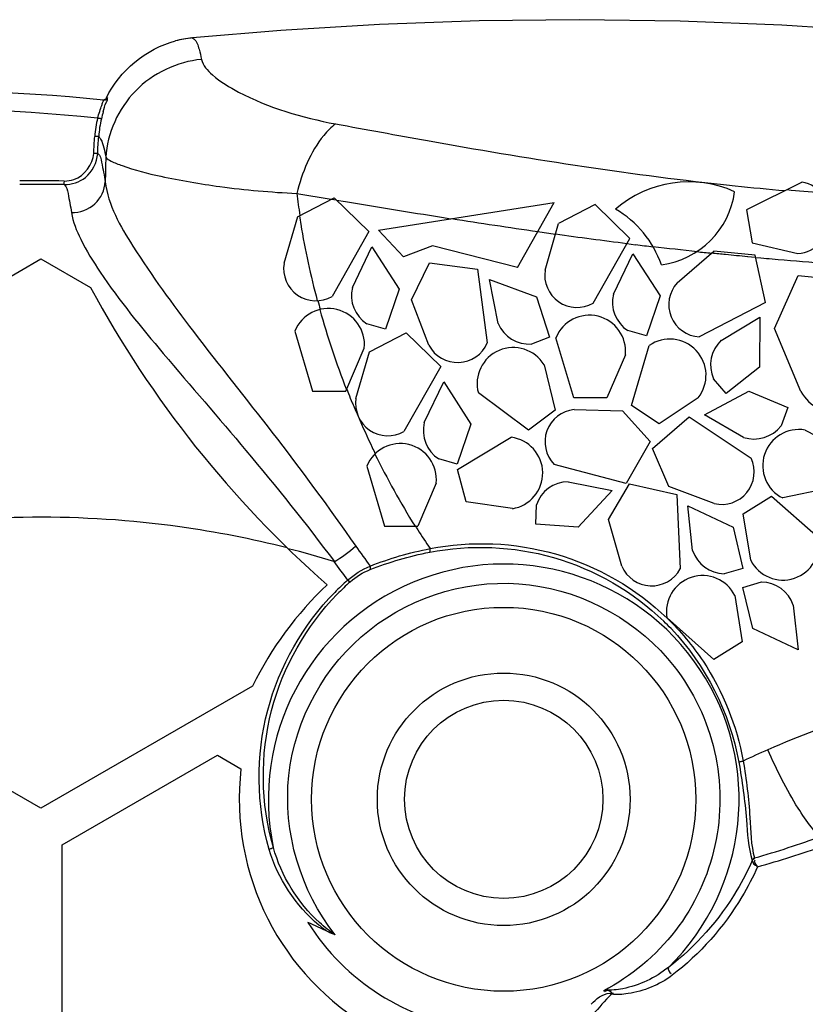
# Model space of a CAD drawing. Header units: millimetres. Extents: x 0 to 297, y 0 to 210.
# Tile 69 of 108: x 231 to 249, y 113 to 135. Entities that reach past the tile are written whole.
import ezdxf

# ---------------------------------------------------------------- set-up
doc = ezdxf.new("R2010")
doc.units = ezdxf.units.MM
doc.header["$LTSCALE"] = 16.335
doc.layers.get('0').update_dxf_attribs({"linetype": 'CONTINUOUS'})
doc.layers.add('08_SURFACES', color=7, linetype='CONTINUOUS')

msp = doc.modelspace()

# ---------------------------------------------------------------- linework, layer by layer
at = {"color": 9, "linetype": 'Continuous'}
for p, q in [((234.985, 134.845), (234.996, 134.847)), ((233.078, 133.491), (233.056, 133.493)), ((232.106, 131.575), (232.107, 131.616)), ((232.106, 131.554), (232.106, 131.575)), ((247.678, 116.316), (247.677, 116.332)), ((244.447, 113.254), (244.493, 113.27))]:
    msp.add_line(p, q, dxfattribs=at)
at = {"color": 7, "linetype": 'Continuous'}
msp.add_line((234.996, 134.847), (234.996, 134.847), dxfattribs=at)
for points in [[(261.919, 133.355), (259.845, 133.765), (257.527, 134.163), (255.212, 134.497), (252.9, 134.77), (250.591, 134.982), (248.292, 135.134), (246.002, 135.225), (243.724, 135.258), (241.462, 135.234), (239.217, 135.153), (236.989, 135.016), (234.996, 134.847)], [(234.996, 134.847), (234.96, 134.843), (234.84, 134.827), (234.723, 134.805), (234.613, 134.779)], [(233.056, 133.493), (233.05, 133.483), (233.042, 133.473), (233.034, 133.465), (233.024, 133.457), (233.013, 133.451), (233.002, 133.447), (232.99, 133.444), (232.978, 133.442), (232.965, 133.443)], [(244.412, 113.278), (244.426, 113.278), (244.44, 113.278), (244.454, 113.277), (244.467, 113.275), (244.48, 113.273), (244.493, 113.27)]]:
    msp.add_lwpolyline(points, dxfattribs=at)
at = {"color": 9, "linetype": 'Continuous'}
for points in [[(233.078, 133.491), (233.072, 133.48), (233.065, 133.471), (233.056, 133.462), (233.047, 133.455), (233.036, 133.449), (233.025, 133.444), (233.013, 133.441), (233.001, 133.44), (232.988, 133.44)], [(232.943, 133.022), (232.941, 133.022), (232.936, 133.022), (232.93, 133.022), (232.921, 133.024), (232.91, 133.025), (232.898, 133.028), (232.885, 133.03), (232.871, 133.034), (232.857, 133.037)], [(232.882, 132.623), (232.88, 132.622), (232.875, 132.621), (232.868, 132.62), (232.859, 132.62), (232.849, 132.62), (232.836, 132.62), (232.823, 132.621), (232.808, 132.622), (232.793, 132.622)], [(232.859, 132.239), (232.857, 132.238), (232.852, 132.237), (232.846, 132.237), (232.837, 132.236), (232.826, 132.236), (232.813, 132.236), (232.8, 132.236), (232.785, 132.237), (232.77, 132.238)], [(232.105, 131.534), (232.105, 131.535), (232.105, 131.539), (232.106, 131.554)], [(240.349, 123.236), (240.352, 123.241), (240.354, 123.247), (240.356, 123.254), (240.358, 123.263), (240.359, 123.272), (240.359, 123.282), (240.358, 123.293), (240.357, 123.304), (240.356, 123.316)], [(239.003, 122.843), (239.006, 122.849), (239.009, 122.856), (239.011, 122.863), (239.012, 122.872), (239.012, 122.882), (239.011, 122.892), (239.01, 122.902), (239.007, 122.913), (239.004, 122.924)], [(238.558, 122.57), (238.553, 122.57), (238.547, 122.571), (238.541, 122.573), (238.534, 122.576), (238.527, 122.58), (238.519, 122.585), (238.512, 122.59), (238.504, 122.596), (238.496, 122.603)], [(247.322, 118.498), (247.327, 118.499), (247.333, 118.502), (247.342, 118.504), (247.353, 118.507), (247.365, 118.509), (247.378, 118.512), (247.392, 118.515), (247.407, 118.518), (247.421, 118.52)], [(236.822, 116.571), (236.818, 116.566), (236.812, 116.561), (236.804, 116.556), (236.794, 116.55), (236.782, 116.545), (236.77, 116.539), (236.756, 116.535), (236.742, 116.53), (236.728, 116.527)], [(247.677, 116.332), (247.669, 116.329), (247.662, 116.324), (247.654, 116.319), (247.647, 116.314), (247.641, 116.308), (247.636, 116.301), (247.631, 116.294), (247.627, 116.287), (247.623, 116.279)], [(247.678, 116.316), (247.67, 116.313), (247.662, 116.31), (247.655, 116.306), (247.649, 116.301), (247.642, 116.296), (247.637, 116.291), (247.632, 116.286), (247.628, 116.281), (247.624, 116.276)], [(244.412, 113.278), (244.418, 113.274), (244.424, 113.27), (244.429, 113.266), (244.435, 113.262), (244.441, 113.258), (244.447, 113.254)]]:
    msp.add_lwpolyline(points, dxfattribs=at)
for radius in [4.334, 2.851]:
    msp.add_circle((242.019, 117.657), radius, dxfattribs=at)
at = {"color": 7, "linetype": 'Continuous'}
msp.add_circle((242.019, 117.657), 2.237, dxfattribs=at)
for centre, radius, start, end in [((235.216, 132.458), 2.399, 95.5185, 104.558), ((228.958, 95.168), 38.484, 83.9887, 102.3171), ((266.087, 81.112), 35.799, 93.6833, 126.5523), ((231.578, 101.249), 14.898, 64.221, 66.1488), ((242.019, 117.657), 5.221, 212.2074, 262.8502)]:
    msp.add_arc(centre, radius, start, end, dxfattribs=at)
at = {"color": 9, "linetype": 'Continuous'}
for centre, radius, start, end in [((228.972, 95.068), 38.167, 84.1569, 102.2062), ((236.271, 132.217), 3.424, 163.7148, 166.3923), ((235.273, 132.453), 2.486, 166.412, 176.0899), ((235.273, 132.46), 2.397, 166.4297, 176.1032), ((255.307, 131.316), 22.279, 177.8472, 179.2839), ((273.344, 148.054), 42.553, 215.4519, 216.1978), ((242.019, 117.657), 5.31, 314.3832, 191.8016), ((277.048, 151.057), 47.916, 215.8013, 216.4302), ((242.472, 118.143), 5.975, 131.717, 135.5545), ((242.491, 118.174), 5.898, 131.8104, 135.7854), ((241.532, 117.452), 5.886, 43.6065, 45.8767), ((256.004, 100.556), 19.909, 107.1594, 113.7774), ((256.001, 100.566), 19.899, 113.7822, 115.5425), ((251.817, 106.12), 10.257, 135.9382, 139.3793)]:
    msp.add_arc(centre, radius, start, end, dxfattribs=at)
at = {"color": 7, "linetype": 'Continuous'}
for points in [[(233.056, 133.493), (233.345, 134.101), (233.961, 134.61), (234.613, 134.779)], [(232.105, 131.534), (232.273, 131.531), (232.45, 131.591), (232.581, 131.696)], [(238.219, 114.6), (238.163, 114.616), (238.108, 114.637), (238.057, 114.666)], [(243.992, 113.028), (244.101, 113.149), (244.249, 113.27), (244.412, 113.278)]]:
    msp.add_open_spline(points, degree=3, dxfattribs=at)
at = {"color": 9, "linetype": 'Continuous'}
for points, knots in [([(234.985, 134.845), (235.001, 134.844), (235.097, 134.792), (235.12, 134.676), (235.145, 134.593)], [0, 0, 0, 0, 0.149797, 1, 1, 1, 1]), ([(235.202, 134.363), (234.653, 134.308), (233.564, 133.801), (233.077, 132.698), (233.043, 132.153)], [0, 0, 0, 0, 0.502873, 1, 1, 1, 1]), ([(235.202, 134.363), (235.231, 134.224), (235.512, 133.926), (236.479, 133.343), (237.471, 133.045), (238.226, 132.906)], [0, 0, 0, 0, 0.123692, 0.329921, 1, 1, 1, 1]), ([(232.857, 133.037), (232.883, 133.134), (232.941, 133.277), (232.966, 133.375), (232.999, 133.439), (232.988, 133.44)], [0, 0, 0, 0, 0.707117, 0.924904, 1, 1, 1, 1]), ([(232.984, 133.177), (233.006, 133.251), (233.019, 133.351), (233.093, 133.461), (233.08, 133.49)], [0, 0, 0, 0, 0.70461, 1, 1, 1, 1]), ([(233.08, 133.49), (233.08, 133.49), (233.079, 133.491), (233.079, 133.491), (233.078, 133.491)], [0, 0, 0, 0, 0.532086, 1, 1, 1, 1]), ([(238.226, 132.906), (238.127, 132.831), (237.701, 132.391), (237.47, 131.801), (237.349, 131.335)], [0, 0, 0, 0, 0.204817, 1, 1, 1, 1]), ([(232.882, 132.623), (232.9, 132.606), (232.991, 132.462), (233.017, 132.293), (233.043, 132.153)], [0, 0, 0, 0, 0.147509, 1, 1, 1, 1]), ([(232.859, 132.239), (232.92, 132.198), (232.963, 131.946), (233.008, 131.744), (233.029, 131.595)], [0, 0, 0, 0, 0.328008, 1, 1, 1, 1]), ([(233.043, 132.153), (233.071, 132.113), (233.2, 132.044), (233.602, 131.883), (234.43, 131.679), (235.74, 131.454), (236.77, 131.363), (237.349, 131.335)], [0, 0, 0, 0, 0.033237, 0.094285, 0.299081, 0.605854, 1, 1, 1, 1]), ([(232.105, 131.534), (232.163, 131.491), (232.204, 131.247), (232.247, 131.047), (232.268, 130.902)], [0, 0, 0, 0, 0.330841, 1, 1, 1, 1]), ([(232.268, 130.902), (232.456, 130.901), (232.842, 131.039), (233.022, 131.413), (233.029, 131.595)], [0, 0, 0, 0, 0.507791, 1, 1, 1, 1]), ([(233.029, 131.595), (233.094, 131.073), (233.777, 129.889), (235.103, 128.073), (236.872, 125.874), (238.073, 124.246), (238.68, 123.373)], [0, 0, 0, 0, 0.157512, 0.393422, 0.681439, 1, 1, 1, 1]), ([(232.268, 130.902), (232.299, 130.693), (232.494, 130.221), (233.164, 129.139), (234.451, 127.571), (236.289, 125.463), (237.559, 123.88), (238.198, 123.024)], [0, 0, 0, 0, 0.064063, 0.151782, 0.386003, 0.676425, 1, 1, 1, 1]), ([(240.349, 123.236), (241.264, 123.414), (243.232, 123.337), (244.942, 122.344), (245.63, 121.677)], [0, 0, 0, 0, 0.49307, 1, 1, 1, 1]), ([(238.219, 114.6), (237.436, 115.573), (236.633, 118.269), (238.661, 121.89), (242.651, 123.042), (245.095, 121.644), (245.864, 120.658)], [0, 0, 0, 0, 0.249828, 0.499868, 0.749934, 1, 1, 1, 1]), ([(236.728, 116.527), (236.439, 117.532), (236.41, 119.715), (237.492, 121.599), (238.207, 122.327)], [0, 0, 0, 0, 0.506385, 1, 1, 1, 1]), ([(236.822, 116.571), (236.536, 117.561), (236.504, 119.709), (237.563, 121.567), (238.263, 122.287)], [0, 0, 0, 0, 0.506528, 1, 1, 1, 1]), ([(245.864, 120.658), (246.299, 120.1), (246.932, 118.773), (246.938, 116.584), (246.021, 114.595), (244.893, 113.659), (244.268, 113.327)], [0, 0, 0, 0, 0.25014, 0.50018, 0.750095, 1, 1, 1, 1]), ([(249.188, 116.823), (249.095, 116.865), (248.907, 117.085), (248.477, 117.714), (248.178, 118.323), (247.977, 118.775)], [0, 0, 0, 0, 0.131912, 0.358568, 1, 1, 1, 1]), ([(247.322, 118.498), (247.399, 118.066), (247.502, 117.328), (247.531, 116.569), (247.625, 116.274)], [0, 0, 0, 0, 0.585439, 1, 1, 1, 1]), ([(247.421, 118.52), (247.493, 118.098), (247.585, 117.372), (247.594, 116.627), (247.677, 116.332)], [0, 0, 0, 0, 0.582757, 1, 1, 1, 1]), ([(246.341, 111.051), (248.852, 112.699), (254.348, 115.401), (260.349, 116.644), (263.39, 116.878)], [0, 0, 0, 0, 0.496246, 1, 1, 1, 1]), ([(247.625, 116.274), (247.523, 116.044), (247.054, 115.13), (246.352, 114.332), (245.733, 113.863)], [0, 0, 0, 0, 0.243927, 1, 1, 1, 1]), ([(247.747, 116.135), (247.643, 115.902), (247.162, 114.972), (246.447, 114.162), (245.818, 113.684)], [0, 0, 0, 0, 0.244171, 1, 1, 1, 1]), ([(245.733, 113.863), (245.438, 113.624), (244.955, 113.395), (244.442, 113.34), (244.311, 113.352)], [0, 0, 0, 0, 0.743215, 1, 1, 1, 1]), ([(245.818, 113.684), (245.532, 113.467), (245.059, 113.271), (244.572, 113.243), (244.447, 113.254)], [0, 0, 0, 0, 0.740059, 1, 1, 1, 1])]:
    msp.add_open_spline(points, degree=3, knots=knots, dxfattribs=at)
for points in [[(235.145, 134.593), (235.168, 134.517), (235.186, 134.44), (235.202, 134.363)], [(232.77, 132.238), (232.777, 132.366), (232.783, 132.494), (232.795, 132.622)], [(232.859, 132.239), (232.865, 132.367), (232.872, 132.495), (232.883, 132.622)], [(232.325, 131.65), (232.558, 131.728), (232.758, 131.992), (232.77, 132.238)], [(232.581, 131.696), (232.74, 131.823), (232.848, 132.036), (232.859, 132.239)], [(232.107, 131.616), (232.18, 131.615), (232.255, 131.627), (232.325, 131.65)], [(238.192, 123.021), (238.366, 123.12), (238.528, 123.243), (238.679, 123.375)], [(239.003, 122.843), (239.438, 123.013), (239.89, 123.147), (240.349, 123.236)], [(239.004, 122.924), (239.442, 123.093), (239.895, 123.228), (240.356, 123.316)], [(238.496, 122.603), (238.649, 122.733), (238.822, 122.842), (239.004, 122.924)], [(238.558, 122.57), (238.688, 122.686), (238.841, 122.78), (239.003, 122.843)], [(245.794, 121.511), (246.571, 120.696), (247.123, 119.606), (247.322, 118.498)], [(247.677, 116.332), (248.187, 116.477), (248.689, 116.646), (249.188, 116.823)], [(237.85, 114.818), (237.325, 115.252), (236.916, 115.872), (236.728, 116.527)], [(237.863, 114.872), (237.374, 115.321), (236.998, 115.931), (236.822, 116.571)], [(247.747, 116.135), (248.249, 116.272), (248.745, 116.433), (249.237, 116.605)], [(247.625, 116.273), (247.631, 116.219), (247.681, 116.159), (247.735, 116.154)], [(247.747, 116.135), (247.716, 116.179), (247.644, 116.26), (247.691, 116.288)], [(238.057, 114.664), (237.985, 114.712), (237.916, 114.763), (237.85, 114.818)], [(238.219, 114.6), (238.09, 114.675), (237.973, 114.771), (237.863, 114.872)], [(245.733, 113.863), (245.718, 113.814), (245.752, 113.742), (245.8, 113.726)]]:
    msp.add_open_spline(points, degree=3, dxfattribs=at)
at = {"color": 7, "linetype": 'Continuous'}
msp.add_open_spline([(244.493, 113.27), (244.455, 113.282), (244.413, 113.354), (244.314, 113.336), (244.295, 113.309)], degree=3, knots=[0, 0, 0, 0, 0.542941, 1, 1, 1, 1], dxfattribs=at)
at = {"layer": '08_SURFACES', "color": 7, "linetype": 'Continuous'}
for p, q in [((248.748, 131.592), (247.495, 130.968)), ((237.365, 130.809), (238.194, 131.239)), ((238.194, 131.239), (238.974, 130.474)), ((239.194, 130.509), (243.154, 131.134)), ((242.329, 129.663), (243.154, 131.134)), ((244.083, 131.087), (243.255, 130.657)), ((244.864, 130.322), (244.083, 131.087)), ((247.495, 130.968), (247.627, 130.221)), ((237.365, 130.809), (237.062, 129.757)), ((239.761, 129.902), (239.194, 130.509)), ((242.952, 129.605), (243.255, 130.657)), ((238.974, 130.474), (238.146, 129.009)), ((244.036, 128.857), (244.864, 130.322)), ((238.604, 129.214), (239.045, 130.127)), ((239.045, 130.127), (239.657, 129.173)), ((240.412, 130.154), (239.761, 129.902)), ((242.329, 129.663), (240.412, 130.154)), ((247.627, 130.221), (248.655, 129.98)), ((228.072, 127.833), (231.578, 129.857)), ((231.578, 129.857), (232.7, 129.209)), ((244.494, 129.062), (244.935, 129.975)), ((244.935, 129.975), (245.547, 129.021)), ((245.931, 129.316), (246.759, 130.032)), ((247.688, 129.941), (246.759, 130.032)), ((247.925, 128.874), (247.688, 129.941)), ((239.942, 128.93), (240.346, 129.771)), ((240.346, 129.771), (241.43, 129.629)), ((241.43, 129.629), (241.648, 127.96)), ((241.891, 128.399), (241.695, 129.394)), ((241.695, 129.394), (242.757, 128.998)), ((248.129, 128.283), (248.659, 129.481)), ((248.659, 129.481), (250.186, 129.328)), ((239.657, 129.173), (239.349, 128.269)), ((242.757, 128.998), (243.053, 128.091)), ((245.547, 129.021), (245.238, 128.118)), ((240.332, 127.907), (239.942, 128.93)), ((247.925, 128.874), (246.431, 128.098)), ((246.927, 128.019), (247.794, 128.544)), ((247.794, 128.544), (247.786, 127.411)), ((239.349, 128.269), (238.931, 128.39)), ((248.72, 126.865), (248.129, 128.283)), ((237.308, 128.227), (237.707, 126.873)), ((238.988, 127.76), (239.817, 128.19)), ((239.817, 128.19), (240.597, 127.426)), ((243.053, 128.091), (242.647, 127.936)), ((243.597, 126.721), (243.197, 128.075)), ((245.238, 128.118), (244.821, 128.238)), ((238.458, 126.873), (238.874, 127.843)), ((244.898, 126.547), (245.301, 127.9)), ((238.685, 126.709), (238.988, 127.76)), ((244.763, 127.691), (244.347, 126.721)), ((240.597, 127.426), (239.769, 125.96)), ((242.93, 127.465), (243.18, 126.439)), ((247.786, 127.411), (247.035, 126.822)), ((240.227, 126.165), (240.668, 127.079)), ((240.668, 127.079), (241.28, 126.124)), ((247.035, 126.822), (246.751, 127.151)), ((237.707, 126.873), (238.458, 126.873)), ((242.58, 125.988), (241.447, 126.831)), ((244.347, 126.721), (243.597, 126.721)), ((246.405, 126.724), (245.527, 126.137)), ((246.552, 126.339), (247.551, 126.875)), ((247.551, 126.875), (248.428, 126.499)), ((245.527, 126.137), (244.898, 126.547)), ((248.428, 126.499), (248.276, 126.091)), ((243.18, 126.439), (242.58, 125.988)), ((243.606, 126.456), (244.7, 126.43)), ((244.7, 126.43), (245.326, 125.737)), ((245.378, 125.575), (246.201, 126.295)), ((246.201, 126.295), (247.598, 125.356)), ((247.429, 125.829), (246.552, 126.339)), ((241.28, 126.124), (240.972, 125.221)), ((240.979, 125.101), (242.188, 125.831)), ((248.816, 125.992), (249.752, 125.503)), ((245.326, 125.737), (244.784, 124.788)), ((245.744, 124.716), (245.378, 125.575)), ((238.93, 125.178), (239.33, 123.824)), ((240.972, 125.221), (240.554, 125.341)), ((244.784, 124.788), (243.157, 125.218)), ((241.169, 124.375), (240.979, 125.101)), ((240.497, 124.795), (240.081, 123.824)), ((243.471, 124.826), (244.466, 124.632)), ((244.384, 123.972), (244.859, 124.776)), ((244.859, 124.776), (245.926, 124.54)), ((246.769, 124.334), (245.744, 124.716)), ((249.694, 124.755), (248.314, 124.46)), ((244.466, 124.632), (243.698, 123.798)), ((245.926, 124.54), (246, 122.858)), ((247.424, 124.099), (248.059, 124.499)), ((248.059, 124.499), (249.119, 123.567)), ((242.214, 124.219), (241.169, 124.375)), ((242.746, 123.867), (242.757, 124.302)), ((246.28, 123.275), (246.17, 124.283)), ((246.17, 124.283), (247.194, 123.798)), ((247.59, 123.056), (247.424, 124.099)), ((239.33, 123.824), (240.081, 123.824)), ((243.698, 123.798), (242.746, 123.867)), ((244.684, 122.92), (244.384, 123.972)), ((247.194, 123.798), (247.411, 122.868)), ((247.411, 122.868), (246.993, 122.749)), ((247.416, 122.442), (247.834, 122.563)), ((247.637, 121.513), (247.416, 122.442)), ((247.234, 122.255), (247.395, 121.212)), ((248.549, 122.04), (248.664, 121.033)), ((246.759, 120.814), (245.703, 121.751)), ((248.664, 121.033), (247.637, 121.513)), ((247.395, 121.212), (246.759, 120.814)), ((236.353, 120.213), (231.578, 117.456)), ((231.578, 117.456), (228.072, 119.48)), ((232.055, 116.629), (235.56, 118.653)), ((235.56, 118.653), (236.092, 118.346)), ((232.055, 108.276), (232.055, 116.629))]:
    msp.add_line(p, q, dxfattribs=at)
at = {"layer": '08_SURFACES', "color": 9, "linetype": 'Continuous'}
for p, q in [((237.349, 131.335), (238.129, 131.206)), ((238.137, 131.21), (238.241, 131.192)), ((238.248, 131.186), (238.451, 131.152)), ((240.612, 130.8), (240.826, 130.766)), ((244.797, 130.204), (244.896, 130.191)), ((244.896, 130.191), (244.995, 130.179)), ((247.522, 129.914), (247.697, 129.898)), ((247.699, 129.891), (247.821, 129.88)), ((238.478, 126.919), (238.518, 126.816))]:
    msp.add_line(p, q, dxfattribs=at)
for centre, radius, start, end in [((231.515, 95.074), 36.547, 89.0728, 90.6507), ((231.517, 95.08), 36.459, 89.0761, 90.655), ((254.893, 204.74), 73.631, 263.82812, 264.03526), ((254.833, 204.16), 73.047, 264.03494, 264.91757), ((254.846, 204.343), 73.206, 264.95228, 265.55886), ((256.002, 133.733), 18.806, 187.3263, 188.0865), ((255.827, 133.708), 18.629, 188.0867, 188.8644), ((288.815, 433.596), 306.609, 260.54564, 260.9548), ((255.723, 133.701), 18.537, 188.9051, 189.5117), ((262.633, 269.161), 140.097, 261.05266, 261.85594), ((255.871, 133.732), 18.689, 189.5282, 194.9402), ((259.183, 245.338), 116.03, 261.87474, 262.07532), ((257.591, 233.833), 104.411, 262.07055, 262.96327), ((256.524, 225.241), 95.758, 263.08545, 263.32282), ((256.183, 222.373), 92.864, 263.32286, 263.94293), ((255.977, 220.402), 90.889, 263.93638, 264.14584), ((255.917, 219.866), 90.343, 264.1531, 264.35101), ((255.863, 219.32), 89.794, 264.35103, 264.67039), ((255.832, 218.937), 89.416, 264.85946, 265.02108), ((255.886, 219.566), 90.047, 265.02208, 265.727), ((256.019, 133.757), 18.827, 194.9073, 195.534), ((255.954, 133.746), 18.772, 195.5536, 201.3685), ((265.622, 138.507), 29.539, 205.912, 206.2127), ((256.007, 133.772), 18.831, 206.2197, 211.8912), ((231.578, 101.249), 22.776, 82.0948, 98.8534), ((256.044, 133.788), 18.862, 211.8864, 212.1871), ((231.578, 101.249), 22.774, 75.8714, 82.0948), ((256.057, 133.796), 18.877, 212.1873, 213.7211), ((231.578, 101.249), 22.76, 73.1196, 75.814)]:
    msp.add_arc(centre, radius, start, end, dxfattribs=at)
at = {"layer": '08_SURFACES', "color": 7, "linetype": 'Continuous'}
for centre, radius, start, end in [((246.194, 129.062), 2.534, 65.9263, 130.7813), ((248.591, 130.792), 0.815, 274.4877, 78.9139), ((245.318, 131.633), 1.928, 277.6757, 352.3243), ((243.391, 128.98), 2.307, 18.7786, 60.1366), ((237.784, 129.643), 0.73, 171.0017, 299.7156), ((243.674, 129.491), 0.73, 171.0017, 299.7156), ((254.044, 140.715), 24.248, 208.3271, 228.6872), ((239.349, 129.032), 0.766, 166.2672, 236.9439), ((246.473, 128.827), 0.73, 137.9345, 266.6483), ((245.238, 128.88), 0.766, 166.2672, 236.9439), ((238.063, 127.922), 0.815, 354.476, 158.0139), ((243.953, 127.77), 0.815, 354.476, 158.0139), ((242.596, 128.7), 0.766, 203.1815, 273.8583), ((245.768, 127.232), 0.815, 321.4088, 124.9467), ((240.977, 128.249), 0.73, 207.9161, 336.6299), ((242.234, 127.041), 0.815, 31.3904, 194.9283), ((247.451, 127.461), 0.766, 133.1999, 203.8767), ((249.611, 127.373), 1.025, 209.6728, 338.4124), ((239.407, 126.595), 0.73, 171.0017, 299.7156), ((243.679, 125.729), 0.73, 95.6794, 224.3932), ((240.972, 125.983), 0.766, 166.2672, 236.9439), ((247.668, 126.557), 0.766, 251.8542, 322.5309), ((242.084, 125.023), 0.815, 279.1537, 82.6916), ((248.676, 125.19), 0.815, 80.063, 243.6009), ((239.686, 124.873), 0.815, 354.476, 158.0139), ((246.938, 125.044), 0.73, 256.5888, 25.3026), ((243.484, 124.061), 0.766, 90.9448, 161.6216), ((248.318, 123.422), 0.815, 206.726, 10.2639), ((247.008, 123.515), 0.766, 198.243, 268.9197), ((245.357, 123.205), 0.73, 202.9776, 331.6914), ((243.573, 116.666), 8.045, 133.4918, 153.8343), ((246.505, 121.892), 0.815, 26.4519, 189.9897), ((247.823, 121.797), 0.766, 18.5171, 89.1939), ((242.019, 117.657), 5.967, 173.37, 240.3302)]:
    msp.add_arc(centre, radius, start, end, dxfattribs=at)
at = {"layer": '08_SURFACES', "color": 9, "linetype": 'Continuous'}
for points, knots in [([(238.226, 132.906), (238.916, 132.78), (241.819, 132.243), (244.739, 131.778), (246.977, 131.536)], [0, 0, 0, 0, 0.237664, 1, 1, 1, 1]), ([(238.601, 126.611), (238.609, 126.594), (238.623, 126.56), (238.638, 126.526), (238.646, 126.509)], [0, 0, 0, 0, 0.500043, 1, 1, 1, 1]), ([(240.356, 123.316), (241.282, 123.498), (243.275, 123.422), (245.007, 122.418), (245.704, 121.744)], [0, 0, 0, 0, 0.493256, 1, 1, 1, 1])]:
    msp.add_open_spline(points, degree=3, knots=knots, dxfattribs=at)
for points in [[(238.518, 126.816), (238.545, 126.747), (238.572, 126.679), (238.601, 126.611)], [(238.646, 126.509), (238.676, 126.442), (238.706, 126.374), (238.736, 126.307)], [(238.736, 126.307), (238.838, 126.069), (238.939, 125.831), (239.052, 125.599)], [(245.7, 121.752), (246.005, 121.456), (246.279, 121.125), (246.515, 120.772)], [(246.515, 120.772), (246.964, 120.099), (247.279, 119.317), (247.421, 118.52)]]:
    msp.add_open_spline(points, degree=3, dxfattribs=at)

doc.saveas('drawing.dxf')
